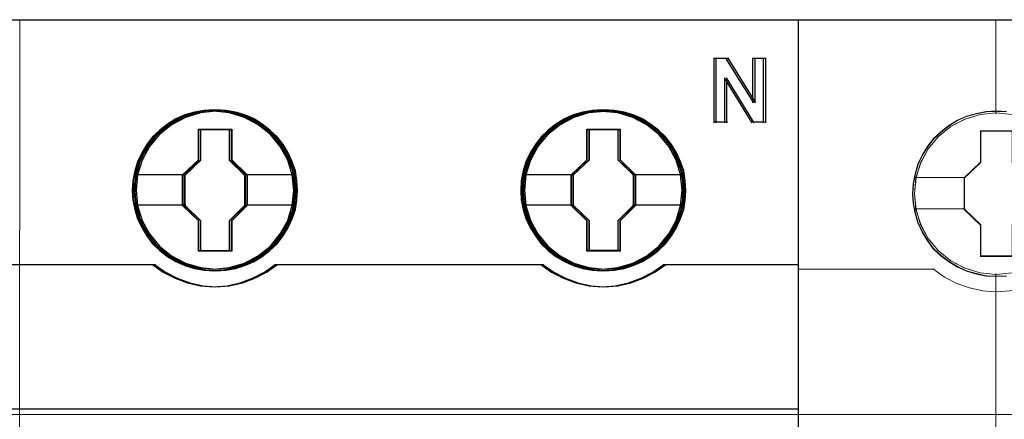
# Model space of a CAD drawing. Header units: centimetres. Extents: x -65222 to -44487, y -149615 to -110728.
# Tile 56 of 98: x -46093 to -46047, y -124427 to -124409. Entities that reach past the tile are written whole.
import ezdxf

# ---------------------------------------------------------------- set-up
doc = ezdxf.new("R2010")
doc.units = ezdxf.units.CM
doc.layers.add('ZRE Tablice', color=7, linetype='Continuous', lineweight=13)
doc.styles.add('CP_ATTR', font='arial.ttf')

# ---------------------------------------------------------------- blocks, each defined once
blk = doc.blocks.new('G$C0389C227')
at = {"layer": 'ZRE Tablice'}
for p, q in [((-0.1, 0), (-0.117, -81.539)), ((35.93, 0), (35.914, -81.539))]:
    blk.add_line(p, q, dxfattribs=at)
at = {"layer": 'ZRE Tablice', "lineweight": -3}
for p, q in [((35.83, 0), (-0.1, 0)), ((35.93, 0), (0, 0)), ((32.004, -1.756), (32.004, -4.762)), ((32.004, -1.756), (32.598, -1.756)), ((32.104, -1.756), (32.104, -4.762)), ((32.104, -1.756), (32.698, -1.756)), ((32.553, -1.756), (33.841, -3.836)), ((32.653, -1.756), (33.941, -3.836)), ((33.798, -1.756), (33.798, -3.836)), ((33.798, -1.756), (34.337, -1.756)), ((33.898, -1.756), (33.898, -3.836)), ((33.898, -1.756), (34.437, -1.756)), ((34.292, -1.756), (34.292, -4.762)), ((34.392, -1.756), (34.392, -4.762)), ((33.775, -4.762), (32.498, -2.679)), ((32.498, -2.679), (32.498, -4.762)), ((33.875, -4.762), (32.598, -2.679)), ((32.598, -2.679), (32.598, -4.762)), ((7.47, -4.506), (6.827, -4.843)), ((7.57, -4.506), (6.927, -4.843)), ((7.538, -4.391), (7.125, -4.573)), ((7.538, -4.391), (7.125, -4.573)), ((7.545, -4.411), (7.134, -4.592)), ((7.638, -4.391), (7.225, -4.573)), ((7.638, -4.391), (7.225, -4.573)), ((7.645, -4.411), (7.234, -4.592)), ((8.158, -4.291), (7.47, -4.506)), ((7.985, -4.264), (7.538, -4.391)), ((7.985, -4.264), (7.538, -4.391)), ((7.989, -4.285), (7.545, -4.411)), ((8.258, -4.291), (7.57, -4.506)), ((8.085, -4.264), (7.638, -4.391)), ((8.085, -4.264), (7.638, -4.391)), ((8.089, -4.285), (7.645, -4.411)), ((8.427, -4.181), (7.985, -4.264)), ((8.427, -4.181), (7.985, -4.264)), ((8.429, -4.202), (7.989, -4.285)), ((8.527, -4.181), (8.085, -4.264)), ((8.527, -4.181), (8.085, -4.264)), ((8.529, -4.202), (8.089, -4.285)), ((8.879, -4.225), (8.158, -4.291)), ((8.979, -4.225), (8.258, -4.291)), ((8.88, -4.153), (8.427, -4.181)), ((8.88, -4.153), (8.427, -4.181)), ((8.879, -4.175), (8.429, -4.202)), ((8.98, -4.153), (8.527, -4.181)), ((8.98, -4.153), (8.527, -4.181)), ((8.979, -4.175), (8.529, -4.202)), ((9.329, -4.202), (8.879, -4.175)), ((9.6, -4.291), (8.879, -4.225)), ((9.332, -4.181), (8.88, -4.153)), ((9.332, -4.181), (8.88, -4.153)), ((9.429, -4.202), (8.979, -4.175)), ((9.7, -4.291), (8.979, -4.225)), ((9.432, -4.181), (8.98, -4.153)), ((9.432, -4.181), (8.98, -4.153)), ((9.779, -4.285), (9.329, -4.202)), ((9.785, -4.264), (9.332, -4.181)), ((9.785, -4.264), (9.332, -4.181)), ((9.879, -4.285), (9.429, -4.202)), ((9.885, -4.264), (9.432, -4.181)), ((9.885, -4.264), (9.432, -4.181)), ((10.293, -4.506), (9.6, -4.291)), ((10.393, -4.506), (9.7, -4.291)), ((10.207, -4.411), (9.779, -4.285)), ((10.215, -4.391), (9.785, -4.264)), ((10.215, -4.391), (9.785, -4.264)), ((10.307, -4.411), (9.879, -4.285)), ((10.315, -4.391), (9.885, -4.264)), ((10.315, -4.391), (9.885, -4.264)), ((10.635, -4.592), (10.207, -4.411)), ((10.645, -4.573), (10.215, -4.391)), ((10.645, -4.573), (10.215, -4.391)), ((10.936, -4.843), (10.293, -4.506)), ((10.735, -4.592), (10.307, -4.411)), ((10.745, -4.573), (10.315, -4.391)), ((10.745, -4.573), (10.315, -4.391)), ((11.036, -4.843), (10.393, -4.506)), ((25.433, -4.506), (24.795, -4.843)), ((25.433, -4.507), (24.796, -4.844)), ((25.533, -4.506), (24.895, -4.843)), ((25.533, -4.507), (24.896, -4.844)), ((25.505, -4.391), (25.097, -4.573)), ((25.505, -4.391), (25.097, -4.573)), ((25.513, -4.411), (25.107, -4.592)), ((25.605, -4.391), (25.197, -4.573)), ((25.605, -4.391), (25.197, -4.573)), ((25.613, -4.411), (25.207, -4.592)), ((26.126, -4.291), (25.433, -4.506)), ((26.126, -4.298), (25.433, -4.507)), ((25.952, -4.264), (25.505, -4.391)), ((25.952, -4.264), (25.505, -4.391)), ((25.958, -4.285), (25.513, -4.411)), ((26.226, -4.291), (25.533, -4.506)), ((26.226, -4.298), (25.533, -4.507)), ((26.052, -4.264), (25.605, -4.391)), ((26.052, -4.264), (25.605, -4.391)), ((26.058, -4.285), (25.613, -4.411)), ((26.393, -4.181), (25.952, -4.264)), ((26.393, -4.181), (25.952, -4.264)), ((26.397, -4.202), (25.958, -4.285)), ((26.493, -4.181), (26.052, -4.264)), ((26.493, -4.181), (26.052, -4.264)), ((26.497, -4.202), (26.058, -4.285)), ((26.846, -4.225), (26.126, -4.291)), ((26.847, -4.231), (26.126, -4.298)), ((26.946, -4.225), (26.226, -4.291)), ((26.947, -4.231), (26.226, -4.298)), ((26.846, -4.153), (26.393, -4.181)), ((26.846, -4.153), (26.393, -4.181)), ((26.847, -4.175), (26.397, -4.202)), ((26.946, -4.153), (26.493, -4.181)), ((26.946, -4.153), (26.493, -4.181)), ((26.947, -4.175), (26.497, -4.202)), ((27.299, -4.181), (26.846, -4.153)), ((27.299, -4.181), (26.846, -4.153)), ((27.562, -4.291), (26.846, -4.225)), ((27.297, -4.202), (26.847, -4.175)), ((27.568, -4.298), (26.847, -4.231)), ((27.399, -4.181), (26.946, -4.153)), ((27.399, -4.181), (26.946, -4.153)), ((27.662, -4.291), (26.946, -4.225)), ((27.397, -4.202), (26.947, -4.175)), ((27.668, -4.298), (26.947, -4.231)), ((27.753, -4.285), (27.297, -4.202)), ((27.757, -4.264), (27.299, -4.181)), ((27.757, -4.264), (27.299, -4.181)), ((27.853, -4.285), (27.397, -4.202)), ((27.857, -4.264), (27.399, -4.181)), ((27.857, -4.264), (27.399, -4.181)), ((28.26, -4.506), (27.562, -4.291)), ((28.266, -4.507), (27.568, -4.298)), ((28.36, -4.506), (27.662, -4.291)), ((28.366, -4.507), (27.668, -4.298)), ((28.175, -4.411), (27.753, -4.285)), ((28.181, -4.391), (27.757, -4.264)), ((28.181, -4.391), (27.757, -4.264)), ((28.275, -4.411), (27.853, -4.285)), ((28.281, -4.391), (27.857, -4.264)), ((28.281, -4.391), (27.857, -4.264)), ((28.603, -4.592), (28.175, -4.411)), ((28.612, -4.573), (28.181, -4.391)), ((28.612, -4.573), (28.181, -4.391)), ((28.903, -4.843), (28.26, -4.506)), ((28.903, -4.844), (28.266, -4.507)), ((28.703, -4.592), (28.275, -4.411)), ((28.712, -4.573), (28.281, -4.391)), ((28.712, -4.573), (28.281, -4.391)), ((29.003, -4.843), (28.36, -4.506)), ((29.003, -4.844), (28.366, -4.507)), ((6.827, -4.843), (6.263, -5.296)), ((6.927, -4.843), (6.363, -5.296)), ((6.739, -4.816), (6.382, -5.092)), ((6.739, -4.816), (6.382, -5.092)), ((6.75, -4.833), (6.395, -5.108)), ((6.839, -4.816), (6.482, -5.092)), ((6.839, -4.816), (6.482, -5.092)), ((6.85, -4.833), (6.495, -5.108)), ((7.125, -4.573), (6.739, -4.816)), ((7.125, -4.573), (6.739, -4.816)), ((7.134, -4.592), (6.75, -4.833)), ((7.225, -4.573), (6.839, -4.816)), ((7.225, -4.573), (6.839, -4.816)), ((7.234, -4.592), (6.85, -4.833)), ((11.002, -4.833), (10.635, -4.592)), ((11.014, -4.816), (10.645, -4.573)), ((11.014, -4.816), (10.645, -4.573)), ((11.102, -4.833), (10.735, -4.592)), ((11.114, -4.816), (10.745, -4.573)), ((11.114, -4.816), (10.745, -4.573)), ((11.495, -5.296), (10.936, -4.843)), ((11.363, -5.108), (11.002, -4.833)), ((11.377, -5.092), (11.014, -4.816)), ((11.377, -5.092), (11.014, -4.816)), ((11.595, -5.296), (11.036, -4.843)), ((11.463, -5.108), (11.102, -4.833)), ((11.477, -5.092), (11.114, -4.816)), ((11.477, -5.092), (11.114, -4.816)), ((24.795, -4.843), (24.231, -5.296)), ((24.796, -4.844), (24.237, -5.297)), ((24.895, -4.843), (24.331, -5.296)), ((24.896, -4.844), (24.337, -5.297)), ((24.706, -4.816), (24.348, -5.092)), ((24.706, -4.816), (24.348, -5.092)), ((24.718, -4.833), (24.363, -5.108)), ((24.806, -4.816), (24.448, -5.092)), ((24.806, -4.816), (24.448, -5.092)), ((24.818, -4.833), (24.463, -5.108)), ((25.097, -4.573), (24.706, -4.816)), ((25.097, -4.573), (24.706, -4.816)), ((25.107, -4.592), (24.718, -4.833)), ((25.197, -4.573), (24.806, -4.816)), ((25.197, -4.573), (24.806, -4.816)), ((25.207, -4.592), (24.818, -4.833)), ((28.97, -4.833), (28.603, -4.592)), ((28.98, -4.816), (28.612, -4.573)), ((28.98, -4.816), (28.612, -4.573)), ((29.07, -4.833), (28.703, -4.592)), ((29.08, -4.816), (28.712, -4.573)), ((29.08, -4.816), (28.712, -4.573)), ((29.462, -5.296), (28.903, -4.843)), ((29.462, -5.297), (28.903, -4.844)), ((29.331, -5.108), (28.97, -4.833)), ((29.344, -5.092), (28.98, -4.816)), ((29.344, -5.092), (28.98, -4.816)), ((29.562, -5.296), (29.003, -4.843)), ((29.562, -5.297), (29.003, -4.844)), ((29.431, -5.108), (29.07, -4.833)), ((29.444, -5.092), (29.08, -4.816)), ((29.444, -5.092), (29.08, -4.816)), ((32.004, -4.719), (32.541, -4.719)), ((32.104, -4.719), (32.641, -4.719)), ((33.732, -4.719), (34.337, -4.719)), ((33.832, -4.719), (34.437, -4.719)), ((6.046, -5.412), (5.784, -5.759)), ((6.046, -5.412), (5.784, -5.759)), ((6.061, -5.426), (5.8, -5.772)), ((6.263, -5.296), (5.804, -5.848)), ((6.146, -5.412), (5.884, -5.759)), ((6.146, -5.412), (5.884, -5.759)), ((6.161, -5.426), (5.9, -5.772)), ((6.363, -5.296), (5.904, -5.848)), ((6.382, -5.092), (6.046, -5.412)), ((6.382, -5.092), (6.046, -5.412)), ((6.395, -5.108), (6.061, -5.426)), ((6.482, -5.092), (6.146, -5.412)), ((6.482, -5.092), (6.146, -5.412)), ((6.495, -5.108), (6.161, -5.426)), ((8.168, -5.054), (9.607, -5.054)), ((8.168, -6.47), (8.168, -5.054)), ((8.168, -5.054), (9.607, -5.054)), ((8.168, -6.47), (8.168, -5.054)), ((8.178, -5.074), (9.596, -5.074)), ((8.178, -6.48), (8.178, -5.074)), ((8.268, -5.054), (9.707, -5.054)), ((8.268, -6.47), (8.268, -5.054)), ((8.268, -5.054), (9.707, -5.054)), ((8.268, -6.47), (8.268, -5.054)), ((8.278, -5.074), (9.696, -5.074)), ((8.278, -6.48), (8.278, -5.074)), ((9.596, -5.074), (9.596, -6.48)), ((9.607, -5.054), (9.607, -6.47)), ((9.607, -5.054), (9.607, -6.47)), ((9.696, -5.074), (9.696, -6.48)), ((9.707, -5.054), (9.707, -6.47)), ((9.707, -5.054), (9.707, -6.47)), ((11.691, -5.426), (11.363, -5.108)), ((11.707, -5.412), (11.377, -5.092)), ((11.707, -5.412), (11.377, -5.092)), ((11.791, -5.426), (11.463, -5.108)), ((11.807, -5.412), (11.477, -5.092)), ((11.807, -5.412), (11.477, -5.092)), ((11.953, -5.848), (11.495, -5.296)), ((12.053, -5.848), (11.595, -5.296)), ((11.969, -5.772), (11.691, -5.426)), ((11.987, -5.759), (11.707, -5.412)), ((11.987, -5.759), (11.707, -5.412)), ((12.069, -5.772), (11.791, -5.426)), ((12.087, -5.759), (11.807, -5.412)), ((12.087, -5.759), (11.807, -5.412)), ((24.019, -5.412), (23.756, -5.754)), ((24.019, -5.412), (23.756, -5.754)), ((24.231, -5.296), (23.773, -5.848)), ((24.237, -5.297), (23.773, -5.854)), ((24.035, -5.426), (23.774, -5.766)), ((24.119, -5.412), (23.856, -5.754)), ((24.119, -5.412), (23.856, -5.754)), ((24.331, -5.296), (23.873, -5.848)), ((24.337, -5.297), (23.873, -5.854)), ((24.135, -5.426), (23.874, -5.766)), ((24.348, -5.092), (24.019, -5.412)), ((24.348, -5.092), (24.019, -5.412)), ((24.363, -5.108), (24.035, -5.426)), ((24.448, -5.092), (24.119, -5.412)), ((24.448, -5.092), (24.119, -5.412)), ((24.463, -5.108), (24.135, -5.426)), ((26.141, -5.054), (27.574, -5.054)), ((26.141, -6.47), (26.141, -5.054)), ((26.141, -5.054), (27.574, -5.054)), ((26.141, -6.47), (26.141, -5.054)), ((26.152, -5.074), (27.564, -5.074)), ((26.152, -6.479), (26.152, -5.074)), ((26.241, -5.054), (27.674, -5.054)), ((26.241, -6.47), (26.241, -5.054)), ((26.241, -5.054), (27.674, -5.054)), ((26.241, -6.47), (26.241, -5.054)), ((26.252, -5.074), (27.664, -5.074)), ((26.252, -6.479), (26.252, -5.074)), ((27.564, -5.074), (27.564, -6.479)), ((27.574, -5.054), (27.574, -6.47)), ((27.574, -5.054), (27.574, -6.47)), ((27.664, -5.074), (27.664, -6.479)), ((27.674, -5.054), (27.674, -6.47)), ((27.674, -5.054), (27.674, -6.47)), ((29.659, -5.426), (29.331, -5.108)), ((29.673, -5.412), (29.344, -5.092)), ((29.673, -5.412), (29.344, -5.092)), ((29.759, -5.426), (29.431, -5.108)), ((29.773, -5.412), (29.444, -5.092)), ((29.773, -5.412), (29.444, -5.092)), ((29.92, -5.848), (29.462, -5.296)), ((29.926, -5.854), (29.462, -5.297)), ((30.02, -5.848), (29.562, -5.296)), ((30.026, -5.854), (29.562, -5.297)), ((29.936, -5.766), (29.659, -5.426)), ((29.953, -5.754), (29.673, -5.412)), ((29.953, -5.754), (29.673, -5.412)), ((30.036, -5.766), (29.759, -5.426)), ((30.053, -5.754), (29.773, -5.412)), ((30.053, -5.754), (29.773, -5.412)), ((5.804, -5.848), (5.463, -6.483)), ((5.784, -5.759), (5.543, -6.146)), ((5.784, -5.759), (5.543, -6.146)), ((5.8, -5.772), (5.561, -6.156)), ((5.904, -5.848), (5.563, -6.483)), ((5.884, -5.759), (5.643, -6.146)), ((5.884, -5.759), (5.643, -6.146)), ((5.9, -5.772), (5.661, -6.156)), ((12.3, -6.483), (11.953, -5.848)), ((12.202, -6.156), (11.969, -5.772)), ((12.221, -6.146), (11.987, -5.759)), ((12.221, -6.146), (11.987, -5.759)), ((12.4, -6.483), (12.053, -5.848)), ((12.302, -6.156), (12.069, -5.772)), ((12.321, -6.146), (12.087, -5.759)), ((12.321, -6.146), (12.087, -5.759)), ((23.773, -5.854), (23.427, -6.483)), ((23.773, -5.848), (23.432, -6.483)), ((23.756, -5.754), (23.51, -6.146)), ((23.756, -5.754), (23.51, -6.146)), ((23.873, -5.854), (23.527, -6.483)), ((23.774, -5.766), (23.529, -6.156)), ((23.873, -5.848), (23.532, -6.483)), ((23.856, -5.754), (23.61, -6.146)), ((23.856, -5.754), (23.61, -6.146)), ((23.874, -5.766), (23.629, -6.156)), ((30.261, -6.483), (29.92, -5.848)), ((30.267, -6.483), (29.926, -5.854)), ((30.17, -6.156), (29.936, -5.766)), ((30.187, -6.146), (29.953, -5.754)), ((30.187, -6.146), (29.953, -5.754)), ((30.361, -6.483), (30.02, -5.848)), ((30.367, -6.483), (30.026, -5.854)), ((30.27, -6.156), (30.036, -5.766)), ((30.287, -6.146), (30.053, -5.754)), ((30.287, -6.146), (30.053, -5.754)), ((5.543, -6.146), (5.342, -6.56)), ((5.543, -6.146), (5.342, -6.56)), ((5.561, -6.156), (5.361, -6.567)), ((5.643, -6.146), (5.442, -6.56)), ((5.643, -6.146), (5.442, -6.56)), ((5.661, -6.156), (5.461, -6.567)), ((12.38, -6.567), (12.202, -6.156)), ((12.4, -6.56), (12.221, -6.146)), ((12.4, -6.56), (12.221, -6.146)), ((12.48, -6.567), (12.302, -6.156)), ((12.5, -6.56), (12.321, -6.146)), ((12.5, -6.56), (12.321, -6.146)), ((23.51, -6.146), (23.314, -6.56)), ((23.51, -6.146), (23.314, -6.56)), ((23.529, -6.156), (23.335, -6.567)), ((23.61, -6.146), (23.414, -6.56)), ((23.61, -6.146), (23.414, -6.56)), ((23.629, -6.156), (23.435, -6.567)), ((30.348, -6.567), (30.17, -6.156)), ((30.366, -6.56), (30.187, -6.146)), ((30.366, -6.56), (30.187, -6.146)), ((30.448, -6.567), (30.27, -6.156)), ((30.466, -6.56), (30.287, -6.146)), ((30.466, -6.56), (30.287, -6.146)), ((5.342, -6.56), (5.225, -6.985)), ((5.342, -6.56), (5.225, -6.985)), ((5.361, -6.567), (5.244, -6.99)), ((5.463, -6.483), (5.251, -7.162)), ((5.442, -6.56), (5.325, -6.985)), ((5.442, -6.56), (5.325, -6.985)), ((5.461, -6.567), (5.344, -6.99)), ((5.563, -6.483), (5.351, -7.162)), ((7.435, -7.172), (8.168, -6.47)), ((7.435, -7.172), (8.168, -6.47)), ((7.455, -7.177), (8.178, -6.48)), ((7.535, -7.172), (8.268, -6.47)), ((7.535, -7.172), (8.268, -6.47)), ((7.555, -7.177), (8.278, -6.48)), ((9.596, -6.48), (10.302, -7.177)), ((9.607, -6.47), (10.323, -7.172)), ((9.607, -6.47), (10.323, -7.172)), ((9.696, -6.48), (10.402, -7.177)), ((9.707, -6.47), (10.423, -7.172)), ((9.707, -6.47), (10.423, -7.172)), ((12.507, -7.162), (12.3, -6.483)), ((12.53, -6.99), (12.38, -6.567)), ((12.607, -7.162), (12.4, -6.483)), ((12.551, -6.985), (12.4, -6.56)), ((12.551, -6.985), (12.4, -6.56)), ((12.63, -6.99), (12.48, -6.567)), ((12.651, -6.985), (12.5, -6.56)), ((12.651, -6.985), (12.5, -6.56)), ((23.314, -6.56), (23.192, -6.985)), ((23.314, -6.56), (23.192, -6.985)), ((23.335, -6.567), (23.213, -6.99)), ((23.432, -6.483), (23.219, -7.162)), ((23.427, -6.483), (23.22, -7.168)), ((23.414, -6.56), (23.292, -6.985)), ((23.414, -6.56), (23.292, -6.985)), ((23.435, -6.567), (23.313, -6.99)), ((23.532, -6.483), (23.319, -7.162)), ((23.527, -6.483), (23.32, -7.168)), ((25.402, -7.166), (26.141, -6.47)), ((25.402, -7.166), (26.141, -6.47)), ((25.424, -7.171), (26.152, -6.479)), ((25.502, -7.166), (26.241, -6.47)), ((25.502, -7.166), (26.241, -6.47)), ((25.524, -7.171), (26.252, -6.479)), ((27.564, -6.479), (28.27, -7.171)), ((27.574, -6.47), (28.29, -7.166)), ((27.574, -6.47), (28.29, -7.166)), ((27.664, -6.479), (28.37, -7.171)), ((27.674, -6.47), (28.39, -7.166)), ((27.674, -6.47), (28.39, -7.166)), ((30.468, -7.162), (30.261, -6.483)), ((30.474, -7.168), (30.267, -6.483)), ((30.503, -6.99), (30.348, -6.567)), ((30.568, -7.162), (30.361, -6.483)), ((30.523, -6.985), (30.366, -6.56)), ((30.523, -6.985), (30.366, -6.56)), ((30.574, -7.168), (30.367, -6.483)), ((30.603, -6.99), (30.448, -6.567)), ((30.623, -6.985), (30.466, -6.56)), ((30.623, -6.985), (30.466, -6.56)), ((5.225, -6.985), (5.135, -7.437)), ((5.225, -6.985), (5.135, -7.437)), ((5.244, -6.99), (5.155, -7.44)), ((5.179, -7.156), (7.478, -7.156)), ((5.251, -7.162), (5.184, -7.879)), ((5.325, -6.985), (5.235, -7.437)), ((5.325, -6.985), (5.235, -7.437)), ((5.344, -6.99), (5.255, -7.44)), ((5.279, -7.156), (7.578, -7.156)), ((5.351, -7.162), (5.284, -7.879)), ((7.435, -8.587), (7.435, -7.172)), ((7.435, -8.587), (7.435, -7.172)), ((7.455, -8.582), (7.455, -7.177)), ((7.535, -8.587), (7.535, -7.172)), ((7.535, -8.587), (7.535, -7.172)), ((7.555, -8.582), (7.555, -7.177)), ((10.28, -7.156), (12.579, -7.156)), ((10.302, -7.177), (10.302, -8.582)), ((10.323, -7.172), (10.323, -8.587)), ((10.323, -7.172), (10.323, -8.587)), ((10.38, -7.156), (12.679, -7.156)), ((10.402, -7.177), (10.402, -8.582)), ((10.423, -7.172), (10.423, -8.587)), ((10.423, -7.172), (10.423, -8.587)), ((12.579, -7.879), (12.507, -7.162)), ((12.602, -7.44), (12.53, -6.99)), ((12.624, -7.437), (12.551, -6.985)), ((12.624, -7.437), (12.551, -6.985)), ((12.679, -7.879), (12.607, -7.162)), ((12.702, -7.44), (12.63, -6.99)), ((12.724, -7.437), (12.651, -6.985)), ((12.724, -7.437), (12.651, -6.985)), ((23.192, -6.985), (23.102, -7.437)), ((23.192, -6.985), (23.102, -7.437)), ((23.213, -6.99), (23.124, -7.44)), ((23.147, -7.149), (25.447, -7.149)), ((23.22, -7.168), (23.147, -7.885)), ((23.219, -7.162), (23.152, -7.879)), ((23.292, -6.985), (23.202, -7.437)), ((23.292, -6.985), (23.202, -7.437)), ((23.313, -6.99), (23.224, -7.44)), ((23.247, -7.149), (25.547, -7.149)), ((23.32, -7.168), (23.247, -7.885)), ((23.319, -7.162), (23.252, -7.879)), ((25.402, -8.587), (25.402, -7.166)), ((25.402, -8.587), (25.402, -7.166)), ((25.424, -8.581), (25.424, -7.171)), ((25.502, -8.587), (25.502, -7.166)), ((25.502, -8.587), (25.502, -7.166)), ((25.524, -8.581), (25.524, -7.171)), ((28.247, -7.149), (30.546, -7.149)), ((28.27, -7.171), (28.27, -8.581)), ((28.29, -7.166), (28.29, -8.587)), ((28.29, -7.166), (28.29, -8.587)), ((28.347, -7.149), (30.646, -7.149)), ((28.37, -7.171), (28.37, -8.581)), ((28.39, -7.166), (28.39, -8.587)), ((28.39, -7.166), (28.39, -8.587)), ((30.546, -7.879), (30.468, -7.162)), ((30.546, -7.885), (30.474, -7.168)), ((30.57, -7.44), (30.503, -6.99)), ((30.59, -7.437), (30.523, -6.985)), ((30.59, -7.437), (30.523, -6.985)), ((30.646, -7.879), (30.568, -7.162)), ((30.646, -7.885), (30.574, -7.168)), ((30.67, -7.44), (30.603, -6.99)), ((30.69, -7.437), (30.623, -6.985)), ((30.69, -7.437), (30.623, -6.985)), ((5.135, -7.437), (5.107, -7.884)), ((5.135, -7.437), (5.107, -7.884)), ((5.155, -7.44), (5.127, -7.884)), ((5.235, -7.437), (5.207, -7.884)), ((5.235, -7.437), (5.207, -7.884)), ((5.255, -7.44), (5.227, -7.884)), ((12.624, -7.884), (12.602, -7.44)), ((12.646, -7.884), (12.624, -7.437)), ((12.646, -7.884), (12.624, -7.437)), ((12.724, -7.884), (12.702, -7.44)), ((12.746, -7.884), (12.724, -7.437)), ((12.746, -7.884), (12.724, -7.437)), ((23.102, -7.437), (23.074, -7.884)), ((23.102, -7.437), (23.074, -7.884)), ((23.124, -7.44), (23.096, -7.884)), ((23.202, -7.437), (23.174, -7.884)), ((23.202, -7.437), (23.174, -7.884)), ((23.224, -7.44), (23.196, -7.884)), ((30.598, -7.884), (30.57, -7.44)), ((30.618, -7.884), (30.59, -7.437)), ((30.618, -7.884), (30.59, -7.437)), ((30.698, -7.884), (30.67, -7.44)), ((30.718, -7.884), (30.69, -7.437)), ((30.718, -7.884), (30.69, -7.437)), ((5.107, -7.884), (5.135, -8.332)), ((5.107, -7.884), (5.135, -8.332)), ((5.127, -7.884), (5.155, -8.329)), ((5.184, -7.879), (5.251, -8.591)), ((5.207, -7.884), (5.235, -8.332)), ((5.207, -7.884), (5.235, -8.332)), ((5.227, -7.884), (5.255, -8.329)), ((5.284, -7.879), (5.351, -8.591)), ((12.507, -8.591), (12.579, -7.879)), ((12.602, -8.329), (12.624, -7.884)), ((12.607, -8.591), (12.679, -7.879)), ((12.624, -8.332), (12.646, -7.884)), ((12.624, -8.332), (12.646, -7.884)), ((12.702, -8.329), (12.724, -7.884)), ((12.724, -8.332), (12.746, -7.884)), ((12.724, -8.332), (12.746, -7.884)), ((23.074, -7.884), (23.102, -8.332)), ((23.074, -7.884), (23.102, -8.332)), ((23.096, -7.884), (23.124, -8.329)), ((23.147, -7.885), (23.22, -8.597)), ((23.152, -7.879), (23.219, -8.591)), ((23.174, -7.884), (23.202, -8.332)), ((23.174, -7.884), (23.202, -8.332)), ((23.196, -7.884), (23.224, -8.329)), ((23.247, -7.885), (23.32, -8.597)), ((23.252, -7.879), (23.319, -8.591)), ((30.468, -8.591), (30.546, -7.879)), ((30.474, -8.597), (30.546, -7.885)), ((30.568, -8.591), (30.646, -7.879)), ((30.57, -8.329), (30.598, -7.884)), ((30.574, -8.597), (30.646, -7.885)), ((30.59, -8.332), (30.618, -7.884)), ((30.59, -8.332), (30.618, -7.884)), ((30.67, -8.329), (30.698, -7.884)), ((30.69, -8.332), (30.718, -7.884)), ((30.69, -8.332), (30.718, -7.884)), ((5.135, -8.332), (5.225, -8.768)), ((5.135, -8.332), (5.225, -8.768)), ((5.155, -8.329), (5.244, -8.762)), ((5.179, -8.559), (7.478, -8.559)), ((5.235, -8.332), (5.325, -8.768)), ((5.235, -8.332), (5.325, -8.768)), ((5.251, -8.591), (5.463, -9.281)), ((5.255, -8.329), (5.344, -8.762)), ((5.279, -8.559), (7.578, -8.559)), ((5.351, -8.591), (5.563, -9.281)), ((8.168, -9.3), (7.435, -8.587)), ((8.168, -9.3), (7.435, -8.587)), ((8.178, -9.29), (7.455, -8.582)), ((8.268, -9.3), (7.535, -8.587)), ((8.268, -9.3), (7.535, -8.587)), ((8.278, -9.29), (7.555, -8.582)), ((10.302, -8.582), (9.596, -9.29)), ((10.323, -8.587), (9.607, -9.3)), ((10.323, -8.587), (9.607, -9.3)), ((10.402, -8.582), (9.696, -9.29)), ((10.423, -8.587), (9.707, -9.3)), ((10.423, -8.587), (9.707, -9.3)), ((10.28, -8.559), (12.579, -8.559)), ((10.38, -8.559), (12.679, -8.559)), ((12.3, -9.281), (12.507, -8.591)), ((12.4, -9.281), (12.607, -8.591)), ((12.53, -8.762), (12.602, -8.329)), ((12.551, -8.768), (12.624, -8.332)), ((12.551, -8.768), (12.624, -8.332)), ((12.63, -8.762), (12.702, -8.329)), ((12.651, -8.768), (12.724, -8.332)), ((12.651, -8.768), (12.724, -8.332)), ((23.102, -8.332), (23.192, -8.768)), ((23.102, -8.332), (23.192, -8.768)), ((23.124, -8.329), (23.213, -8.762)), ((23.147, -8.559), (25.447, -8.559)), ((23.202, -8.332), (23.292, -8.768)), ((23.202, -8.332), (23.292, -8.768)), ((23.219, -8.591), (23.432, -9.281)), ((23.22, -8.597), (23.427, -9.281)), ((23.224, -8.329), (23.313, -8.762)), ((23.247, -8.559), (25.547, -8.559)), ((23.319, -8.591), (23.532, -9.281)), ((23.32, -8.597), (23.527, -9.281)), ((26.141, -9.3), (25.402, -8.587)), ((26.141, -9.3), (25.402, -8.587)), ((26.152, -9.289), (25.424, -8.581)), ((26.241, -9.3), (25.502, -8.587)), ((26.241, -9.3), (25.502, -8.587)), ((26.252, -9.289), (25.524, -8.581)), ((28.27, -8.581), (27.564, -9.289)), ((28.29, -8.587), (27.574, -9.3)), ((28.29, -8.587), (27.574, -9.3)), ((28.37, -8.581), (27.664, -9.289)), ((28.39, -8.587), (27.674, -9.3)), ((28.39, -8.587), (27.674, -9.3)), ((28.247, -8.559), (30.546, -8.559)), ((28.347, -8.559), (30.646, -8.559)), ((30.261, -9.281), (30.468, -8.591)), ((30.267, -9.281), (30.474, -8.597)), ((30.361, -9.281), (30.568, -8.591)), ((30.367, -9.281), (30.574, -8.597)), ((30.503, -8.762), (30.57, -8.329)), ((30.523, -8.768), (30.59, -8.332)), ((30.523, -8.768), (30.59, -8.332)), ((30.603, -8.762), (30.67, -8.329)), ((30.623, -8.768), (30.69, -8.332)), ((30.623, -8.768), (30.69, -8.332)), ((5.225, -8.768), (5.342, -9.198)), ((5.225, -8.768), (5.342, -9.198)), ((5.244, -8.762), (5.361, -9.19)), ((5.325, -8.768), (5.442, -9.198)), ((5.325, -8.768), (5.442, -9.198)), ((5.344, -8.762), (5.461, -9.19)), ((12.38, -9.19), (12.53, -8.762)), ((12.4, -9.198), (12.551, -8.768)), ((12.4, -9.198), (12.551, -8.768)), ((12.48, -9.19), (12.63, -8.762)), ((12.5, -9.198), (12.651, -8.768)), ((12.5, -9.198), (12.651, -8.768)), ((23.192, -8.768), (23.314, -9.193)), ((23.192, -8.768), (23.314, -9.193)), ((23.213, -8.762), (23.335, -9.185)), ((23.292, -8.768), (23.414, -9.193)), ((23.292, -8.768), (23.414, -9.193)), ((23.313, -8.762), (23.435, -9.185)), ((30.348, -9.185), (30.503, -8.762)), ((30.366, -9.193), (30.523, -8.768)), ((30.366, -9.193), (30.523, -8.768)), ((30.448, -9.185), (30.603, -8.762)), ((30.466, -9.193), (30.623, -8.768)), ((30.466, -9.193), (30.623, -8.768)), ((5.342, -9.198), (5.543, -9.607)), ((5.342, -9.198), (5.543, -9.607)), ((5.361, -9.19), (5.561, -9.597)), ((5.442, -9.198), (5.643, -9.607)), ((5.442, -9.198), (5.643, -9.607)), ((5.461, -9.19), (5.661, -9.597)), ((5.463, -9.281), (5.804, -9.905)), ((5.563, -9.281), (5.904, -9.905)), ((8.168, -10.704), (8.168, -9.3)), ((8.168, -10.704), (8.168, -9.3)), ((8.178, -10.684), (8.178, -9.29)), ((8.268, -10.704), (8.268, -9.3)), ((8.268, -10.704), (8.268, -9.3)), ((8.278, -10.684), (8.278, -9.29)), ((9.596, -9.29), (9.596, -10.684)), ((9.607, -9.3), (9.607, -10.704)), ((9.607, -9.3), (9.607, -10.704)), ((9.696, -9.29), (9.696, -10.684)), ((9.707, -9.3), (9.707, -10.704)), ((9.707, -9.3), (9.707, -10.704)), ((11.953, -9.905), (12.3, -9.281)), ((12.053, -9.905), (12.4, -9.281)), ((12.202, -9.597), (12.38, -9.19)), ((12.221, -9.607), (12.4, -9.198)), ((12.221, -9.607), (12.4, -9.198)), ((12.302, -9.597), (12.48, -9.19)), ((12.321, -9.607), (12.5, -9.198)), ((12.321, -9.607), (12.5, -9.198)), ((23.314, -9.193), (23.51, -9.607)), ((23.314, -9.193), (23.51, -9.607)), ((23.335, -9.185), (23.529, -9.597)), ((23.414, -9.193), (23.61, -9.607)), ((23.414, -9.193), (23.61, -9.607)), ((23.427, -9.281), (23.773, -9.911)), ((23.432, -9.281), (23.773, -9.905)), ((23.435, -9.185), (23.629, -9.597)), ((23.527, -9.281), (23.873, -9.911)), ((23.532, -9.281), (23.873, -9.905)), ((26.141, -10.699), (26.141, -9.3)), ((26.141, -10.699), (26.141, -9.3)), ((26.152, -10.677), (26.152, -9.289)), ((26.241, -10.699), (26.241, -9.3)), ((26.241, -10.699), (26.241, -9.3)), ((26.252, -10.677), (26.252, -9.289)), ((27.564, -9.289), (27.564, -10.677)), ((27.574, -9.3), (27.574, -10.699)), ((27.574, -9.3), (27.574, -10.699)), ((27.664, -9.289), (27.664, -10.677)), ((27.674, -9.3), (27.674, -10.699)), ((27.674, -9.3), (27.674, -10.699)), ((29.92, -9.905), (30.261, -9.281)), ((29.926, -9.911), (30.267, -9.281)), ((30.02, -9.905), (30.361, -9.281)), ((30.026, -9.911), (30.367, -9.281)), ((30.17, -9.597), (30.348, -9.185)), ((30.187, -9.607), (30.366, -9.193)), ((30.187, -9.607), (30.366, -9.193)), ((30.27, -9.597), (30.448, -9.185)), ((30.287, -9.607), (30.466, -9.193)), ((30.287, -9.607), (30.466, -9.193)), ((5.543, -9.607), (5.784, -9.998)), ((5.543, -9.607), (5.784, -9.998)), ((5.561, -9.597), (5.8, -9.986)), ((5.643, -9.607), (5.884, -9.998)), ((5.643, -9.607), (5.884, -9.998)), ((5.661, -9.597), (5.9, -9.986)), ((5.784, -9.998), (6.046, -10.357)), ((5.784, -9.998), (6.046, -10.357)), ((5.8, -9.986), (6.061, -10.343)), ((5.804, -9.905), (6.263, -10.463)), ((5.884, -9.998), (6.146, -10.357)), ((5.884, -9.998), (6.146, -10.357)), ((5.9, -9.986), (6.161, -10.343)), ((5.904, -9.905), (6.363, -10.463)), ((11.495, -10.463), (11.953, -9.905)), ((11.595, -10.463), (12.053, -9.905)), ((11.691, -10.343), (11.969, -9.986)), ((11.707, -10.357), (11.987, -9.998)), ((11.707, -10.357), (11.987, -9.998)), ((11.791, -10.343), (12.069, -9.986)), ((11.807, -10.357), (12.087, -9.998)), ((11.807, -10.357), (12.087, -9.998)), ((11.969, -9.986), (12.202, -9.597)), ((11.987, -9.998), (12.221, -9.607)), ((11.987, -9.998), (12.221, -9.607)), ((12.069, -9.986), (12.302, -9.597)), ((12.087, -9.998), (12.321, -9.607)), ((12.087, -9.998), (12.321, -9.607)), ((23.51, -9.607), (23.756, -9.998)), ((23.51, -9.607), (23.756, -9.998)), ((23.529, -9.597), (23.774, -9.986)), ((23.61, -9.607), (23.856, -9.998)), ((23.61, -9.607), (23.856, -9.998)), ((23.629, -9.597), (23.874, -9.986)), ((23.756, -9.998), (24.019, -10.357)), ((23.756, -9.998), (24.019, -10.357)), ((23.773, -9.905), (24.231, -10.463)), ((23.773, -9.911), (24.237, -10.462)), ((23.774, -9.986), (24.035, -10.343)), ((23.856, -9.998), (24.119, -10.357)), ((23.856, -9.998), (24.119, -10.357)), ((23.873, -9.905), (24.331, -10.463)), ((23.873, -9.911), (24.337, -10.462)), ((23.874, -9.986), (24.135, -10.343)), ((29.462, -10.463), (29.92, -9.905)), ((29.462, -10.462), (29.926, -9.911)), ((29.562, -10.463), (30.02, -9.905)), ((29.562, -10.462), (30.026, -9.911)), ((29.659, -10.343), (29.936, -9.986)), ((29.673, -10.357), (29.953, -9.998)), ((29.673, -10.357), (29.953, -9.998)), ((29.759, -10.343), (30.036, -9.986)), ((29.773, -10.357), (30.053, -9.998)), ((29.773, -10.357), (30.053, -9.998)), ((29.936, -9.986), (30.17, -9.597)), ((29.953, -9.998), (30.187, -9.607)), ((29.953, -9.998), (30.187, -9.607)), ((30.036, -9.986), (30.27, -9.597)), ((30.053, -9.998), (30.287, -9.607)), ((30.053, -9.998), (30.287, -9.607)), ((6.046, -10.357), (6.382, -10.672)), ((6.046, -10.357), (6.382, -10.672)), ((6.061, -10.343), (6.395, -10.656)), ((6.146, -10.357), (6.482, -10.672)), ((6.146, -10.357), (6.482, -10.672)), ((6.161, -10.343), (6.495, -10.656)), ((6.263, -10.463), (6.827, -10.915)), ((6.363, -10.463), (6.927, -10.915)), ((10.936, -10.915), (11.495, -10.463)), ((11.036, -10.915), (11.595, -10.463)), ((11.363, -10.656), (11.691, -10.343)), ((11.377, -10.672), (11.707, -10.357)), ((11.377, -10.672), (11.707, -10.357)), ((11.463, -10.656), (11.791, -10.343)), ((11.477, -10.672), (11.807, -10.357)), ((11.477, -10.672), (11.807, -10.357)), ((24.019, -10.357), (24.348, -10.672)), ((24.019, -10.357), (24.348, -10.672)), ((24.035, -10.343), (24.363, -10.656)), ((24.119, -10.357), (24.448, -10.672)), ((24.119, -10.357), (24.448, -10.672)), ((24.135, -10.343), (24.463, -10.656)), ((24.231, -10.463), (24.795, -10.915)), ((24.237, -10.462), (24.796, -10.915)), ((24.331, -10.463), (24.895, -10.915)), ((24.337, -10.462), (24.896, -10.915)), ((28.903, -10.915), (29.462, -10.462)), ((28.903, -10.915), (29.462, -10.463)), ((29.003, -10.915), (29.562, -10.462)), ((29.003, -10.915), (29.562, -10.463)), ((29.331, -10.656), (29.659, -10.343)), ((29.344, -10.672), (29.673, -10.357)), ((29.344, -10.672), (29.673, -10.357)), ((29.431, -10.656), (29.759, -10.343)), ((29.444, -10.672), (29.773, -10.357)), ((29.444, -10.672), (29.773, -10.357)), ((6.382, -10.672), (6.739, -10.948)), ((6.382, -10.672), (6.739, -10.948)), ((6.395, -10.656), (6.75, -10.93)), ((6.482, -10.672), (6.839, -10.948)), ((6.482, -10.672), (6.839, -10.948)), ((6.495, -10.656), (6.85, -10.93)), ((6.75, -10.93), (7.134, -11.161)), ((6.827, -10.915), (7.47, -11.252)), ((6.85, -10.93), (7.234, -11.161)), ((6.927, -10.915), (7.57, -11.252)), ((9.607, -10.704), (8.168, -10.704)), ((9.607, -10.704), (8.168, -10.704)), ((9.596, -10.684), (8.178, -10.684)), ((9.707, -10.704), (8.268, -10.704)), ((9.707, -10.704), (8.268, -10.704)), ((9.696, -10.684), (8.278, -10.684)), ((10.293, -11.252), (10.936, -10.915)), ((10.393, -11.252), (11.036, -10.915)), ((10.635, -11.161), (11.002, -10.93)), ((10.735, -11.161), (11.102, -10.93)), ((11.002, -10.93), (11.363, -10.656)), ((11.014, -10.948), (11.377, -10.672)), ((11.014, -10.948), (11.377, -10.672)), ((11.102, -10.93), (11.463, -10.656)), ((11.114, -10.948), (11.477, -10.672)), ((11.114, -10.948), (11.477, -10.672)), ((24.348, -10.672), (24.706, -10.948)), ((24.348, -10.672), (24.706, -10.948)), ((24.363, -10.656), (24.718, -10.93)), ((24.448, -10.672), (24.806, -10.948)), ((24.448, -10.672), (24.806, -10.948)), ((24.463, -10.656), (24.818, -10.93)), ((24.718, -10.93), (25.107, -11.161)), ((24.795, -10.915), (25.433, -11.252)), ((24.796, -10.915), (25.433, -11.252)), ((24.818, -10.93), (25.207, -11.161)), ((24.895, -10.915), (25.533, -11.252)), ((24.896, -10.915), (25.533, -11.252)), ((27.574, -10.699), (26.141, -10.699)), ((27.574, -10.699), (26.141, -10.699)), ((27.564, -10.677), (26.152, -10.677)), ((27.674, -10.699), (26.241, -10.699)), ((27.674, -10.699), (26.241, -10.699)), ((27.664, -10.677), (26.252, -10.677)), ((28.26, -11.252), (28.903, -10.915)), ((28.266, -11.252), (28.903, -10.915)), ((28.36, -11.252), (29.003, -10.915)), ((28.366, -11.252), (29.003, -10.915)), ((28.603, -11.161), (28.97, -10.93)), ((28.703, -11.161), (29.07, -10.93)), ((28.97, -10.93), (29.331, -10.656)), ((28.98, -10.948), (29.344, -10.672)), ((28.98, -10.948), (29.344, -10.672)), ((29.07, -10.93), (29.431, -10.656)), ((29.08, -10.948), (29.444, -10.672)), ((29.08, -10.948), (29.444, -10.672)), ((-0.122, -11.314), (6.083, -11.314)), ((-0.022, -11.314), (6.183, -11.314)), ((6.04, -11.314), (6.539, -11.669)), ((6.14, -11.314), (6.639, -11.669)), ((6.739, -10.948), (7.125, -11.18)), ((6.739, -10.948), (7.125, -11.18)), ((6.839, -10.948), (7.225, -11.18)), ((6.839, -10.948), (7.225, -11.18)), ((7.125, -11.18), (7.538, -11.362)), ((7.125, -11.18), (7.538, -11.362)), ((7.134, -11.161), (7.545, -11.342)), ((7.225, -11.18), (7.638, -11.362)), ((7.225, -11.18), (7.638, -11.362)), ((7.234, -11.161), (7.645, -11.342)), ((7.47, -11.252), (8.158, -11.462)), ((7.538, -11.362), (7.985, -11.5)), ((7.538, -11.362), (7.985, -11.5)), ((7.545, -11.342), (7.989, -11.479)), ((7.57, -11.252), (8.258, -11.462)), ((7.638, -11.362), (8.085, -11.5)), ((7.638, -11.362), (8.085, -11.5)), ((7.645, -11.342), (8.089, -11.479)), ((9.6, -11.462), (10.293, -11.252)), ((9.7, -11.462), (10.393, -11.252)), ((9.779, -11.479), (10.207, -11.342)), ((9.785, -11.5), (10.215, -11.362)), ((9.785, -11.5), (10.215, -11.362)), ((9.879, -11.479), (10.307, -11.342)), ((9.885, -11.5), (10.315, -11.362)), ((9.885, -11.5), (10.315, -11.362)), ((10.207, -11.342), (10.635, -11.161)), ((10.215, -11.362), (10.645, -11.18)), ((10.215, -11.362), (10.645, -11.18)), ((10.307, -11.342), (10.735, -11.161)), ((10.315, -11.362), (10.745, -11.18)), ((10.315, -11.362), (10.745, -11.18)), ((10.645, -11.18), (11.014, -10.948)), ((10.645, -11.18), (11.014, -10.948)), ((10.745, -11.18), (11.114, -10.948)), ((10.745, -11.18), (11.114, -10.948)), ((11.219, -11.669), (11.723, -11.314)), ((11.319, -11.669), (11.823, -11.314)), ((11.68, -11.314), (24.045, -11.314)), ((11.78, -11.314), (24.145, -11.314)), ((24.002, -11.314), (24.506, -11.669)), ((24.102, -11.314), (24.606, -11.669)), ((24.706, -10.948), (25.097, -11.18)), ((24.706, -10.948), (25.097, -11.18)), ((24.806, -10.948), (25.197, -11.18)), ((24.806, -10.948), (25.197, -11.18)), ((25.097, -11.18), (25.505, -11.362)), ((25.097, -11.18), (25.505, -11.362)), ((25.107, -11.161), (25.513, -11.342)), ((25.197, -11.18), (25.605, -11.362)), ((25.197, -11.18), (25.605, -11.362)), ((25.207, -11.161), (25.613, -11.342)), ((25.433, -11.252), (26.126, -11.467)), ((25.433, -11.252), (26.126, -11.462)), ((25.505, -11.362), (25.952, -11.5)), ((25.505, -11.362), (25.952, -11.5)), ((25.513, -11.342), (25.958, -11.479)), ((25.533, -11.252), (26.226, -11.467)), ((25.533, -11.252), (26.226, -11.462)), ((25.605, -11.362), (26.052, -11.5)), ((25.605, -11.362), (26.052, -11.5)), ((25.613, -11.342), (26.058, -11.479)), ((27.562, -11.462), (28.26, -11.252)), ((27.568, -11.467), (28.266, -11.252)), ((27.662, -11.462), (28.36, -11.252)), ((27.668, -11.467), (28.366, -11.252)), ((27.753, -11.479), (28.175, -11.342)), ((27.757, -11.5), (28.181, -11.362)), ((27.757, -11.5), (28.181, -11.362)), ((27.853, -11.479), (28.275, -11.342)), ((27.857, -11.5), (28.281, -11.362)), ((27.857, -11.5), (28.281, -11.362)), ((28.175, -11.342), (28.603, -11.161)), ((28.181, -11.362), (28.612, -11.18)), ((28.181, -11.362), (28.612, -11.18)), ((28.275, -11.342), (28.703, -11.161)), ((28.281, -11.362), (28.712, -11.18)), ((28.281, -11.362), (28.712, -11.18)), ((28.612, -11.18), (28.98, -10.948)), ((28.612, -11.18), (28.98, -10.948)), ((28.712, -11.18), (29.08, -10.948)), ((28.712, -11.18), (29.08, -10.948)), ((29.186, -11.669), (29.69, -11.314)), ((29.286, -11.669), (29.79, -11.314)), ((29.647, -11.314), (35.828, -11.314)), ((29.747, -11.314), (35.928, -11.314)), ((6.539, -11.669), (7.087, -11.956)), ((6.639, -11.669), (7.187, -11.956)), ((7.985, -11.5), (8.427, -11.588)), ((7.985, -11.5), (8.427, -11.588)), ((7.989, -11.479), (8.429, -11.567)), ((8.085, -11.5), (8.527, -11.588)), ((8.085, -11.5), (8.527, -11.588)), ((8.089, -11.479), (8.529, -11.567)), ((8.158, -11.462), (8.879, -11.534)), ((8.258, -11.462), (8.979, -11.534)), ((8.427, -11.588), (8.88, -11.61)), ((8.427, -11.588), (8.88, -11.61)), ((8.429, -11.567), (8.879, -11.589)), ((8.527, -11.588), (8.98, -11.61)), ((8.527, -11.588), (8.98, -11.61)), ((8.529, -11.567), (8.979, -11.589)), ((8.879, -11.534), (9.6, -11.462)), ((8.879, -11.589), (9.329, -11.567)), ((8.88, -11.61), (9.332, -11.588)), ((8.88, -11.61), (9.332, -11.588)), ((8.979, -11.534), (9.7, -11.462)), ((8.979, -11.589), (9.429, -11.567)), ((8.98, -11.61), (9.432, -11.588)), ((8.98, -11.61), (9.432, -11.588)), ((9.329, -11.567), (9.779, -11.479)), ((9.332, -11.588), (9.785, -11.5)), ((9.332, -11.588), (9.785, -11.5)), ((9.429, -11.567), (9.879, -11.479)), ((9.432, -11.588), (9.885, -11.5)), ((9.432, -11.588), (9.885, -11.5)), ((10.676, -11.956), (11.219, -11.669)), ((10.776, -11.956), (11.319, -11.669)), ((24.506, -11.669), (25.049, -11.956)), ((24.606, -11.669), (25.149, -11.956)), ((25.952, -11.5), (26.393, -11.588)), ((25.952, -11.5), (26.393, -11.588)), ((25.958, -11.479), (26.397, -11.567)), ((26.052, -11.5), (26.493, -11.588)), ((26.052, -11.5), (26.493, -11.588)), ((26.058, -11.479), (26.497, -11.567)), ((26.126, -11.462), (26.846, -11.534)), ((26.126, -11.467), (26.847, -11.539)), ((26.226, -11.462), (26.946, -11.534)), ((26.226, -11.467), (26.947, -11.539)), ((26.393, -11.588), (26.846, -11.61)), ((26.393, -11.588), (26.846, -11.61)), ((26.397, -11.567), (26.847, -11.589)), ((26.493, -11.588), (26.946, -11.61)), ((26.493, -11.588), (26.946, -11.61)), ((26.497, -11.567), (26.947, -11.589)), ((26.846, -11.534), (27.562, -11.462)), ((26.846, -11.61), (27.299, -11.588)), ((26.846, -11.61), (27.299, -11.588)), ((26.847, -11.539), (27.568, -11.467)), ((26.847, -11.589), (27.297, -11.567)), ((26.946, -11.534), (27.662, -11.462)), ((26.946, -11.61), (27.399, -11.588)), ((26.946, -11.61), (27.399, -11.588)), ((26.947, -11.539), (27.668, -11.467)), ((26.947, -11.589), (27.397, -11.567)), ((27.297, -11.567), (27.753, -11.479)), ((27.299, -11.588), (27.757, -11.5)), ((27.299, -11.588), (27.757, -11.5)), ((27.397, -11.567), (27.853, -11.479)), ((27.399, -11.588), (27.857, -11.5)), ((27.399, -11.588), (27.857, -11.5)), ((28.643, -11.956), (29.186, -11.669)), ((28.743, -11.956), (29.286, -11.669)), ((7.087, -11.956), (7.664, -12.173)), ((7.187, -11.956), (7.764, -12.173)), ((7.664, -12.173), (8.269, -12.299)), ((7.764, -12.173), (8.369, -12.299)), ((9.495, -12.299), (10.099, -12.173)), ((9.595, -12.299), (10.199, -12.173)), ((10.099, -12.173), (10.676, -11.956)), ((10.199, -12.173), (10.776, -11.956)), ((25.049, -11.956), (25.625, -12.173)), ((25.149, -11.956), (25.725, -12.173)), ((25.625, -12.173), (26.236, -12.299)), ((25.725, -12.173), (26.336, -12.299)), ((27.462, -12.299), (28.066, -12.173)), ((27.562, -12.299), (28.166, -12.173)), ((28.066, -12.173), (28.643, -11.956)), ((28.166, -12.173), (28.743, -11.956)), ((8.269, -12.299), (8.873, -12.345)), ((8.369, -12.299), (8.973, -12.345)), ((8.873, -12.345), (9.495, -12.299)), ((8.973, -12.345), (9.595, -12.299)), ((26.236, -12.299), (26.84, -12.345)), ((26.336, -12.299), (26.94, -12.345)), ((26.84, -12.345), (27.462, -12.299)), ((26.94, -12.345), (27.562, -12.299)), ((-0.128, -18.006), (35.826, -18.006)), ((0.894, -18.023), (-0.113, -18.023)), ((-0.028, -18.006), (35.926, -18.006)), ((0.994, -18.023), (-0.013, -18.023))]:
    blk.add_line(p, q, dxfattribs=at)
blk = doc.blocks.new('G$CF23F35C7')
at = {"layer": 'ZRE Tablice'}
for points in [[(18.323, 0), (0, 0), (0, -83.408), (18.323, -83.408), (18.323, 0)], [(18.323, 0), (0, 0), (0, -83.408), (18.323, -83.408), (18.323, 0)], [(18.302, -0.019), (0.019, -0.019), (0.019, -83.389), (18.302, -83.389), (18.302, -0.019)], [(8.433, -5.148), (9.913, -5.148), (9.913, -6.606), (10.647, -7.326), (10.647, -8.784), (9.913, -9.516), (9.913, -10.962), (8.433, -10.962), (8.433, -9.516), (7.681, -8.784), (7.681, -7.326), (8.433, -6.606), (8.433, -5.148)], [(8.442, -5.167), (9.903, -5.167), (9.903, -6.615), (10.628, -7.331), (10.628, -8.779), (9.903, -9.506), (9.903, -10.943), (8.442, -10.943), (8.442, -9.506), (7.7, -8.779), (7.7, -7.331), (8.442, -6.615), (8.442, -5.167)]]:
    blk.add_lwpolyline(points, close=True, dxfattribs=at)
for points in [[(9.136, 0), (9.136, -4.368)], [(9.628, -4.248), (9.167, -4.226), (8.701, -4.248), (8.246, -4.338), (7.785, -4.467), (7.365, -4.658), (6.967, -4.906), (6.597, -5.192), (6.25, -5.518), (5.983, -5.872), (5.732, -6.271), (5.528, -6.698), (5.408, -7.142), (5.317, -7.603), (5.283, -8.064), (5.317, -8.519), (5.408, -8.969), (5.528, -9.413), (5.732, -9.834), (5.983, -10.239), (6.25, -10.604), (6.597, -10.93), (6.967, -11.217), (7.365, -11.453), (7.785, -11.644), (8.246, -11.779), (8.701, -11.874), (9.167, -11.897), (9.628, -11.874)], [(9.628, -4.248), (9.167, -4.226), (8.701, -4.248), (8.246, -4.338), (7.785, -4.467), (7.365, -4.658), (6.967, -4.906), (6.597, -5.192), (6.25, -5.518), (5.983, -5.872), (5.732, -6.271), (5.528, -6.698), (5.408, -7.142), (5.317, -7.603), (5.283, -8.064), (5.317, -8.519), (5.408, -8.969), (5.528, -9.413), (5.732, -9.834), (5.983, -10.239), (6.25, -10.604), (6.597, -10.93), (6.967, -11.217), (7.365, -11.453), (7.785, -11.644), (8.246, -11.779), (8.701, -11.874), (9.167, -11.897), (9.628, -11.874)], [(9.626, -4.267), (9.167, -4.245), (8.703, -4.267), (8.251, -4.356), (7.792, -4.485), (7.373, -4.675), (6.977, -4.921), (6.609, -5.206), (6.264, -5.531), (5.998, -5.883), (5.749, -6.28), (5.546, -6.705), (5.427, -7.147), (5.336, -7.605), (5.302, -8.064), (5.336, -8.517), (5.427, -8.964), (5.546, -9.406), (5.749, -9.825), (5.998, -10.228), (6.264, -10.592), (6.609, -10.916), (6.977, -11.201), (7.373, -11.436), (7.792, -11.626), (8.251, -11.76), (8.703, -11.855), (9.167, -11.878), (9.626, -11.855)], [(9.901, -4.388), (9.162, -4.321), (8.422, -4.388), (7.711, -4.607), (7.063, -4.95), (6.488, -5.417), (6.011, -5.984), (5.664, -6.63), (5.453, -7.327), (5.373, -8.063), (5.453, -8.794), (5.664, -9.497), (6.011, -10.137), (6.488, -10.705), (7.063, -11.166), (7.711, -11.514), (8.422, -11.728), (9.162, -11.806), (9.901, -11.728)], [(9.895, -4.388), (9.156, -4.321), (8.423, -4.388), (7.718, -4.602), (7.058, -4.95), (6.484, -5.411), (6.017, -5.979), (5.665, -6.631), (5.449, -7.328), (5.381, -8.058), (5.449, -8.789), (5.665, -9.492), (6.017, -10.132), (6.484, -10.706), (7.058, -11.166), (7.718, -11.509), (8.423, -11.729), (9.156, -11.802), (9.895, -11.729)], [(9.913, -10.962), (8.433, -10.962), (8.433, -10.962), (8.433, -9.516), (8.433, -9.516), (7.681, -8.784), (7.681, -8.784), (7.681, -7.326), (7.681, -7.326), (8.433, -6.606), (8.433, -6.606), (8.433, -5.148), (8.433, -5.148), (8.433, -5.148), (9.913, -5.148)], [(5.357, -7.312), (7.722, -7.312)], [(5.357, -8.758), (7.722, -8.758)], [(0, -11.554), (6.303, -11.554)], [(6.262, -11.554), (6.775, -11.92), (7.333, -12.217), (7.92, -12.42), (8.541, -12.56), (9.156, -12.601), (9.783, -12.56), (10.404, -12.42), (10.99, -12.217), (11.537, -11.92), (12.061, -11.554)], [(9.136, -11.754), (9.136, -19.128)]]:
    blk.add_lwpolyline(points, dxfattribs=at)
blk = doc.blocks.new('G$C99D3220B')
at = {"color": 1}
blk.add_line((-108.001, 309.545), (107.999, 309.545), dxfattribs=at)
at = {"color": 1, "style": 'CP_ATTR', "flags": 9}
for tag, p in [('EL-STATUS', (-155.024, -0.019)), ('FUNCTION', (-155.024, -0.019)), ('ARTICLE-2', (-155.024, -0.018)), ('ARTICLE-1', (-155.024, -0.018)), ('WEIGHT', (-155.024, -0.018)), ('CURRENT', (-155.024, -0.018)), ('LINK', (-155.024, -0.018)), ('OTHER', (-155.024, -0.018)), ('CHARACTER', (-155.024, -0.018)), ('POWER', (-155.024, -0.018)), ('VOLTAGE', (-155.024, -0.018)), ('PRODUCER', (-155.024, -0.018)), ('ORDER-NO', (-155.024, -0.018)), ('PRODUCT-TYPE', (-155.024, -0.018)), ('ARTICLE', (-155.024, -0.018)), ('GROUP', (-155.024, -0.018)), ('NUMBER', (-155.024, -0.018)), ('NAME', (-155.024, -0.018)), ('IP', (-155.023, -0.018))]:
    blk.add_attdef(tag, p, '', height=0.00005, dxfattribs=at)

msp = doc.modelspace()

# ---------------------------------------------------------------- block references
at = {"layer": 'ZRE Tablice', "color": 1}
for name, p in [('G$C99D3220B', (-46109.883, -124736.67)), ('G$CF23F35C7', (-46056.965, -124408.836))]:
    msp.add_blockref(name, p, dxfattribs=at)
at = {"layer": 'ZRE Tablice'}
for p in [(-46128.907, -124408.855), (-46092.877, -124408.855)]:
    msp.add_blockref('G$C0389C227', p, dxfattribs=at)

doc.saveas('drawing.dxf')
